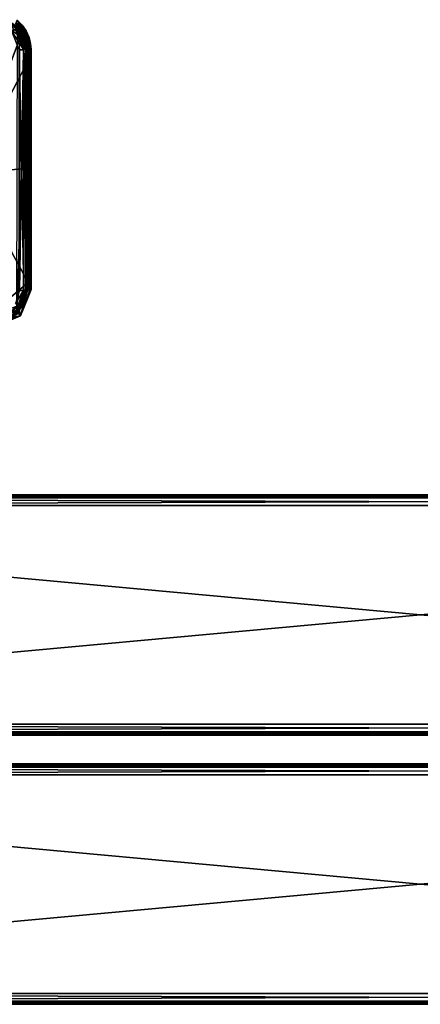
# Model space of a CAD drawing. Extents: x -54 to 446, y -6 to 1624.
# Tile 223 of 225: x 113 to 196, y 1415 to 1620. Entities that reach past the tile are written whole.
import ezdxf

# ---------------------------------------------------------------- set-up
doc = ezdxf.new("R2010")
doc.units = 0
doc.header["$LTSCALE"] = 46.933333
for name, color, linetype in [('1003', 7, 'CONTINUOUS'), ('1007', 7, 'CONTINUOUS'), ('1097', 7, 'CONTINUOUS'), ('111', 7, 'CONTINUOUS'), ('112', 7, 'CONTINUOUS'), ('113', 7, 'CONTINUOUS'), ('114', 7, 'CONTINUOUS'), ('115', 7, 'CONTINUOUS'), ('116', 7, 'CONTINUOUS'), ('117', 7, 'CONTINUOUS'), ('118', 7, 'CONTINUOUS'), ('1328', 7, 'CONTINUOUS'), ('1366', 7, 'CONTINUOUS'), ('137', 7, 'CONTINUOUS'), ('1371', 7, 'CONTINUOUS'), ('1373', 7, 'CONTINUOUS'), ('138', 7, 'CONTINUOUS'), ('139', 7, 'CONTINUOUS'), ('1390', 7, 'CONTINUOUS'), ('140', 7, 'CONTINUOUS'), ('141', 7, 'CONTINUOUS'), ('1412', 7, 'CONTINUOUS'), ('1415', 7, 'CONTINUOUS'), ('142', 7, 'CONTINUOUS'), ('1421', 7, 'CONTINUOUS'), ('1424', 7, 'CONTINUOUS'), ('143', 7, 'CONTINUOUS'), ('144', 7, 'CONTINUOUS'), ('1450', 7, 'CONTINUOUS'), ('1457', 7, 'CONTINUOUS'), ('1462', 7, 'CONTINUOUS'), ('1480', 7, 'CONTINUOUS'), ('1501', 7, 'CONTINUOUS'), ('1508', 7, 'CONTINUOUS'), ('1521', 7, 'CONTINUOUS'), ('1546', 7, 'CONTINUOUS'), ('1563', 7, 'CONTINUOUS'), ('1564', 7, 'CONTINUOUS'), ('1578', 7, 'CONTINUOUS'), ('854', 7, 'CONTINUOUS'), ('878', 7, 'CONTINUOUS'), ('898', 7, 'CONTINUOUS'), ('950', 7, 'CONTINUOUS'), ('985', 7, 'CONTINUOUS')]:
    doc.layers.add(name, color=color, linetype=linetype)

msp = doc.modelspace()

# ---------------------------------------------------------------- linework, layer by layer
at = {"layer": '1003', "color": 7, "linetype": 'CONTINUOUS'}
for points in [[(110, 1619.83, 10.92), (112.84, 1617.44, 10.92), (112.19, 1618.27, 8.96), (110, 1619.83, 10.92)], [(112.84, 1617.44, 10.92), (113.9, 1613.88, 10.92), (112.19, 1618.27, 8.96), (112.84, 1617.44, 10.92)], [(113.9, 1613.88, 10.92), (113.9, 1613.88, 8.99), (112.19, 1618.27, 8.96), (113.9, 1613.88, 10.92)]]:
    msp.add_3dface(points, dxfattribs=at)
at = {"layer": '1007', "color": 7, "linetype": 'CONTINUOUS'}
for points in [[(113.4, 1613.54, 11.81), (112.49, 1616.83, 10.92), (112.32, 1617.09, 11.81), (113.4, 1613.54, 11.81)], [(113.4, 1613.54, 10.92), (112.49, 1616.83, 10.92), (113.4, 1613.54, 11.81), (113.4, 1613.54, 10.92)]]:
    msp.add_3dface(points, dxfattribs=at)
at = {"layer": '1097', "color": 7, "linetype": 'CONTINUOUS'}
for points in [[(113.9, 1563.46, 8.99), (112.84, 1559.9, 10.92), (112.01, 1558.87, 8.96), (113.9, 1563.46, 8.99)], [(113.9, 1563.46, 10.92), (112.84, 1559.9, 10.92), (113.9, 1563.46, 8.99), (113.9, 1563.46, 10.92)], [(112.84, 1559.9, 10.92), (110, 1557.5, 10.92), (112.01, 1558.87, 8.96), (112.84, 1559.9, 10.92)]]:
    msp.add_3dface(points, dxfattribs=at)
at = {"layer": '111', "color": 7, "linetype": 'CONTINUOUS'}
for points in [[(-52, 1465, 26.75), (-52, 1464.34, 28.34), (444, 1465, 26.75), (-52, 1465, 26.75)], [(444, 1465, 26.75), (-52, 1464.34, 28.34), (444, 1464.34, 28.34), (444, 1465, 26.75)], [(-52, 1464.34, 28.34), (-52, 1462.75, 29), (444, 1464.34, 28.34), (-52, 1464.34, 28.34)], [(444, 1464.34, 28.34), (-52, 1462.75, 29), (444, 1462.75, 29), (444, 1464.34, 28.34)]]:
    msp.add_3dface(points, dxfattribs=at)
at = {"layer": '112', "color": 7, "linetype": 'CONTINUOUS'}
for points in [[(444, 1462.75, 29), (-52, 1462.75, 29), (444, 1417.25, 29), (444, 1462.75, 29)], [(-52, 1462.75, 29), (-52, 1417.25, 29), (444, 1417.25, 29), (-52, 1462.75, 29)]]:
    msp.add_3dface(points, dxfattribs=at)
at = {"layer": '113', "color": 7, "linetype": 'CONTINUOUS'}
for points in [[(444, 1417.25, 29), (-52, 1417.25, 29), (-52, 1415.66, 28.34), (444, 1417.25, 29)], [(444, 1417.25, 29), (-52, 1415.66, 28.34), (444, 1415.66, 28.34), (444, 1417.25, 29)], [(-52, 1415.66, 28.34), (-52, 1415, 26.75), (444, 1415.66, 28.34), (-52, 1415.66, 28.34)], [(444, 1415.66, 28.34), (-52, 1415, 26.75), (444, 1415, 26.75), (444, 1415.66, 28.34)]]:
    msp.add_3dface(points, dxfattribs=at)
at = {"layer": '114', "color": 7, "linetype": 'CONTINUOUS'}
for points in [[(444, 1415, 26.75), (-52, 1415, 26.75), (444, 1415, 21.25), (444, 1415, 26.75)], [(-52, 1415, 26.75), (-52, 1415, 21.25), (444, 1415, 21.25), (-52, 1415, 26.75)]]:
    msp.add_3dface(points, dxfattribs=at)
at = {"layer": '115', "color": 7, "linetype": 'CONTINUOUS'}
for points in [[(-52, 1415.66, 19.66), (-52, 1417.25, 19), (444, 1415.66, 19.66), (-52, 1415.66, 19.66)], [(444, 1415.66, 19.66), (-52, 1417.25, 19), (444, 1417.25, 19), (444, 1415.66, 19.66)], [(444, 1415, 21.25), (-52, 1415, 21.25), (-52, 1415.66, 19.66), (444, 1415, 21.25)], [(444, 1415, 21.25), (-52, 1415.66, 19.66), (444, 1415.66, 19.66), (444, 1415, 21.25)]]:
    msp.add_3dface(points, dxfattribs=at)
at = {"layer": '116', "color": 7, "linetype": 'CONTINUOUS'}
for points in [[(444, 1417.25, 19), (-52, 1417.25, 19), (444, 1462.75, 19), (444, 1417.25, 19)], [(-52, 1417.25, 19), (-52, 1462.75, 19), (444, 1462.75, 19), (-52, 1417.25, 19)]]:
    msp.add_3dface(points, dxfattribs=at)
at = {"layer": '117', "color": 7, "linetype": 'CONTINUOUS'}
for points in [[(-52, 1464.34, 19.66), (-52, 1465, 21.25), (444, 1464.34, 19.66), (-52, 1464.34, 19.66)], [(444, 1464.34, 19.66), (-52, 1465, 21.25), (444, 1465, 21.25), (444, 1464.34, 19.66)], [(444, 1462.75, 19), (-52, 1462.75, 19), (-52, 1464.34, 19.66), (444, 1462.75, 19)], [(444, 1462.75, 19), (-52, 1464.34, 19.66), (444, 1464.34, 19.66), (444, 1462.75, 19)]]:
    msp.add_3dface(points, dxfattribs=at)
at = {"layer": '118', "color": 7, "linetype": 'CONTINUOUS'}
for points in [[(-52, 1465, 26.75), (444, 1465, 26.75), (-52, 1465, 21.25), (-52, 1465, 26.75)], [(-52, 1465, 21.25), (444, 1465, 26.75), (444, 1465, 21.25), (-52, 1465, 21.25)]]:
    msp.add_3dface(points, dxfattribs=at)
at = {"layer": '1328', "color": 7, "linetype": 'CONTINUOUS'}
for points in [[(110, 1619.83, 10.92), (110, 1619.19, 10.92), (112.84, 1617.44, 10.92), (110, 1619.83, 10.92)], [(110, 1619.19, 10.92), (112.49, 1616.83, 10.92), (112.84, 1617.44, 10.92), (110, 1619.19, 10.92)], [(112.84, 1617.44, 10.92), (112.49, 1616.83, 10.92), (113.9, 1613.88, 10.92), (112.84, 1617.44, 10.92)], [(112.49, 1616.83, 10.92), (113.4, 1613.54, 10.92), (113.9, 1613.88, 10.92), (112.49, 1616.83, 10.92)], [(113.4, 1613.54, 10.92), (113.4, 1563.49, 10.92), (113.9, 1613.88, 10.92), (113.4, 1613.54, 10.92)], [(113.4, 1563.49, 10.92), (113.9, 1563.46, 10.92), (113.9, 1613.88, 10.92), (113.4, 1563.49, 10.92)], [(113.4, 1563.49, 10.92), (112.47, 1560.46, 10.92), (113.9, 1563.46, 10.92), (113.4, 1563.49, 10.92)], [(113.9, 1563.46, 10.92), (112.47, 1560.46, 10.92), (112.84, 1559.9, 10.92), (113.9, 1563.46, 10.92)], [(112.47, 1560.46, 10.92), (110, 1558.48, 10.92), (112.84, 1559.9, 10.92), (112.47, 1560.46, 10.92)], [(112.84, 1559.9, 10.92), (110, 1558.48, 10.92), (110, 1557.5, 10.92), (112.84, 1559.9, 10.92)]]:
    msp.add_3dface(points, dxfattribs=at)
at = {"layer": '1366', "color": 7, "linetype": 'CONTINUOUS'}
for points in [[(114, 1563.53, 8.99), (112.1, 1558.86, 8.96), (114, 1563.53, 10.96), (114, 1563.53, 8.99)], [(112.1, 1558.86, 8.96), (113.47, 1560.92, 10.96), (114, 1563.53, 10.96), (112.1, 1558.86, 8.96)], [(112.1, 1558.86, 8.96), (112, 1558.76, 10.96), (113.47, 1560.92, 10.96), (112.1, 1558.86, 8.96)]]:
    msp.add_3dface(points, dxfattribs=at)
at = {"layer": '137', "color": 7, "linetype": 'CONTINUOUS'}
for points in [[(-52, 1521, 26.75), (-52, 1520.34, 28.34), (444, 1521, 26.75), (-52, 1521, 26.75)], [(444, 1521, 26.75), (-52, 1520.34, 28.34), (444, 1520.34, 28.34), (444, 1521, 26.75)], [(-52, 1520.34, 28.34), (-52, 1518.75, 29), (444, 1520.34, 28.34), (-52, 1520.34, 28.34)], [(444, 1520.34, 28.34), (-52, 1518.75, 29), (444, 1518.75, 29), (444, 1520.34, 28.34)]]:
    msp.add_3dface(points, dxfattribs=at)
at = {"layer": '1371', "color": 7, "linetype": 'CONTINUOUS'}
for points in [[(115, 1564.4, 12.92), (115, 1565.21, 16.13), (114.32, 1561.97, 16.03), (115, 1564.4, 12.92)], [(115, 1563.68, 9.69), (114.32, 1561.97, 16.03), (112.78, 1558.25, 9.76), (115, 1563.68, 9.69)], [(115, 1563.68, 9.69), (115, 1564.4, 12.92), (114.32, 1561.97, 16.03), (115, 1563.68, 9.69)], [(114.32, 1561.97, 16.03), (112.53, 1559.43, 15.98), (112.78, 1558.25, 9.76), (114.32, 1561.97, 16.03)], [(112.53, 1559.43, 15.98), (107.5, 1557.43, 15.99), (112.78, 1558.25, 9.76), (112.53, 1559.43, 15.98)], [(107.5, 1556.69, 12.84), (107.5, 1556.02, 9.68), (112.78, 1558.25, 9.76), (107.5, 1556.69, 12.84)], [(107.5, 1557.43, 15.99), (107.5, 1556.69, 12.84), (112.78, 1558.25, 9.76), (107.5, 1557.43, 15.99)]]:
    msp.add_3dface(points, dxfattribs=at)
at = {"layer": '1373', "color": 7, "linetype": 'CONTINUOUS'}
for points in [[(111.95, 1559.66, 11.85), (113.5, 1563.49, 11.85), (112, 1559.72, 10.96), (111.95, 1559.66, 11.85)], [(112, 1559.72, 10.96), (113.5, 1563.49, 11.85), (113.11, 1561.46, 10.96), (112, 1559.72, 10.96)], [(113.5, 1563.49, 11.85), (113.5, 1563.49, 10.96), (113.11, 1561.46, 10.96), (113.5, 1563.49, 11.85)]]:
    msp.add_3dface(points, dxfattribs=at)
at = {"layer": '138', "color": 7, "linetype": 'CONTINUOUS'}
for points in [[(444, 1518.75, 29), (-52, 1518.75, 29), (444, 1473.25, 29), (444, 1518.75, 29)], [(-52, 1518.75, 29), (-52, 1473.25, 29), (444, 1473.25, 29), (-52, 1518.75, 29)]]:
    msp.add_3dface(points, dxfattribs=at)
at = {"layer": '139', "color": 7, "linetype": 'CONTINUOUS'}
for points in [[(444, 1473.25, 29), (-52, 1473.25, 29), (-52, 1471.66, 28.34), (444, 1473.25, 29)], [(444, 1473.25, 29), (-52, 1471.66, 28.34), (444, 1471.66, 28.34), (444, 1473.25, 29)], [(-52, 1471.66, 28.34), (-52, 1471, 26.75), (444, 1471.66, 28.34), (-52, 1471.66, 28.34)], [(444, 1471.66, 28.34), (-52, 1471, 26.75), (444, 1471, 26.75), (444, 1471.66, 28.34)]]:
    msp.add_3dface(points, dxfattribs=at)
at = {"layer": '1390', "color": 7, "linetype": 'CONTINUOUS'}
for points in [[(112.79, 1616.36, 18.62), (111.97, 1617.65, 18.42), (110.86, 1617.65, 19.38), (112.79, 1616.36, 18.62)], [(113.01, 1616.78, 18.02), (111.97, 1617.65, 18.42), (112.79, 1616.36, 18.62), (113.01, 1616.78, 18.02)], [(114.59, 1611.72, 18.1), (113.01, 1616.78, 18.02), (112.79, 1616.36, 18.62), (114.59, 1611.72, 18.1)], [(113.85, 1615.73, 17.72), (113.01, 1616.78, 18.02), (114.59, 1611.72, 18.1), (113.85, 1615.73, 17.72)], [(114.47, 1614.52, 17.52), (113.85, 1615.73, 17.72), (114.59, 1611.72, 18.1), (114.47, 1614.52, 17.52)], [(114.86, 1613.15, 17.43), (114.47, 1614.52, 17.52), (114.59, 1611.72, 18.1), (114.86, 1613.15, 17.43)], [(114.86, 1613.15, 17.43), (114.59, 1611.72, 18.1), (114.76, 1611.71, 17.99), (114.86, 1613.15, 17.43)], [(114.86, 1613.15, 17.43), (114.76, 1611.71, 17.99), (114.89, 1611.7, 17.84), (114.86, 1613.15, 17.43)], [(115, 1611.68, 17.46), (114.86, 1613.15, 17.43), (114.97, 1611.69, 17.66), (115, 1611.68, 17.46)], [(114.86, 1613.15, 17.43), (114.89, 1611.7, 17.84), (114.97, 1611.69, 17.66), (114.86, 1613.15, 17.43)]]:
    msp.add_3dface(points, dxfattribs=at)
at = {"layer": '140', "color": 7, "linetype": 'CONTINUOUS'}
for points in [[(444, 1471, 26.75), (-52, 1471, 26.75), (444, 1471, 21.25), (444, 1471, 26.75)], [(-52, 1471, 26.75), (-52, 1471, 21.25), (444, 1471, 21.25), (-52, 1471, 26.75)]]:
    msp.add_3dface(points, dxfattribs=at)
at = {"layer": '141', "color": 7, "linetype": 'CONTINUOUS'}
for points in [[(-52, 1471.66, 19.66), (-52, 1473.25, 19), (444, 1471.66, 19.66), (-52, 1471.66, 19.66)], [(444, 1471.66, 19.66), (-52, 1473.25, 19), (444, 1473.25, 19), (444, 1471.66, 19.66)], [(444, 1471, 21.25), (-52, 1471, 21.25), (-52, 1471.66, 19.66), (444, 1471, 21.25)], [(444, 1471, 21.25), (-52, 1471.66, 19.66), (444, 1471.66, 19.66), (444, 1471, 21.25)]]:
    msp.add_3dface(points, dxfattribs=at)
at = {"layer": '1412', "color": 7, "linetype": 'CONTINUOUS'}
for points in [[(113.5, 1613.54, 11.85), (111.07, 1617.24, 11.85), (111.78, 1617.95, 11.85), (113.5, 1613.54, 11.85)], [(112.5, 1613.54, 11.85), (111.07, 1617.24, 11.85), (113.5, 1613.54, 11.85), (112.5, 1613.54, 11.85)], [(112.5, 1563.49, 11.85), (112.5, 1613.54, 11.85), (113.5, 1563.49, 11.85), (112.5, 1563.49, 11.85)], [(113.5, 1563.49, 11.85), (112.5, 1613.54, 11.85), (113.5, 1613.54, 11.85), (113.5, 1563.49, 11.85)], [(111.95, 1559.66, 11.85), (112.5, 1563.49, 11.85), (113.5, 1563.49, 11.85), (111.95, 1559.66, 11.85)]]:
    msp.add_3dface(points, dxfattribs=at)
at = {"layer": '1415', "color": 7, "linetype": 'CONTINUOUS'}
for points in [[(112, 1617.69, 10.96), (112, 1618.56, 10.96), (113.48, 1616.37, 10.96), (112, 1617.69, 10.96)], [(113.11, 1615.75, 10.96), (112, 1617.69, 10.96), (113.48, 1616.37, 10.96), (113.11, 1615.75, 10.96)], [(114, 1613.8, 10.96), (113.11, 1615.75, 10.96), (113.48, 1616.37, 10.96), (114, 1613.8, 10.96)], [(113.5, 1613.54, 10.96), (113.11, 1615.75, 10.96), (114, 1613.8, 10.96), (113.5, 1613.54, 10.96)], [(114, 1563.53, 10.96), (113.5, 1613.54, 10.96), (114, 1613.8, 10.96), (114, 1563.53, 10.96)], [(113.5, 1563.49, 10.96), (113.5, 1613.54, 10.96), (114, 1563.53, 10.96), (113.5, 1563.49, 10.96)], [(113.11, 1561.46, 10.96), (113.5, 1563.49, 10.96), (113.47, 1560.92, 10.96), (113.11, 1561.46, 10.96)], [(113.47, 1560.92, 10.96), (113.5, 1563.49, 10.96), (114, 1563.53, 10.96), (113.47, 1560.92, 10.96)], [(112, 1559.72, 10.96), (113.11, 1561.46, 10.96), (113.47, 1560.92, 10.96), (112, 1559.72, 10.96)], [(112, 1558.76, 10.96), (112, 1559.72, 10.96), (113.47, 1560.92, 10.96), (112, 1558.76, 10.96)]]:
    msp.add_3dface(points, dxfattribs=at)
at = {"layer": '142', "color": 7, "linetype": 'CONTINUOUS'}
for points in [[(444, 1473.25, 19), (-52, 1473.25, 19), (444, 1518.75, 19), (444, 1473.25, 19)], [(-52, 1473.25, 19), (-52, 1518.75, 19), (444, 1518.75, 19), (-52, 1473.25, 19)]]:
    msp.add_3dface(points, dxfattribs=at)
at = {"layer": '1421', "color": 7, "linetype": 'CONTINUOUS'}
for points in [[(113.5, 1563.49, 11.85), (113.5, 1613.54, 11.85), (113.5, 1563.49, 10.96), (113.5, 1563.49, 11.85)], [(113.5, 1613.54, 11.85), (113.5, 1613.54, 10.96), (113.5, 1563.49, 10.96), (113.5, 1613.54, 11.85)]]:
    msp.add_3dface(points, dxfattribs=at)
at = {"layer": '1424', "color": 7, "linetype": 'CONTINUOUS'}
for points in [[(113.5, 1613.54, 11.85), (111.78, 1617.95, 11.85), (113.5, 1613.54, 10.96), (113.5, 1613.54, 11.85)], [(113.5, 1613.54, 10.96), (111.78, 1617.95, 11.85), (113.11, 1615.75, 10.96), (113.5, 1613.54, 10.96)], [(113.11, 1615.75, 10.96), (111.78, 1617.95, 11.85), (112, 1617.69, 10.96), (113.11, 1615.75, 10.96)]]:
    msp.add_3dface(points, dxfattribs=at)
at = {"layer": '143', "color": 7, "linetype": 'CONTINUOUS'}
for points in [[(-52, 1520.34, 19.66), (-52, 1521, 21.25), (444, 1520.34, 19.66), (-52, 1520.34, 19.66)], [(444, 1520.34, 19.66), (-52, 1521, 21.25), (444, 1521, 21.25), (444, 1520.34, 19.66)], [(444, 1518.75, 19), (-52, 1518.75, 19), (-52, 1520.34, 19.66), (444, 1518.75, 19)], [(444, 1518.75, 19), (-52, 1520.34, 19.66), (444, 1520.34, 19.66), (444, 1518.75, 19)]]:
    msp.add_3dface(points, dxfattribs=at)
at = {"layer": '144', "color": 7, "linetype": 'CONTINUOUS'}
for points in [[(-52, 1521, 26.75), (444, 1521, 26.75), (-52, 1521, 21.25), (-52, 1521, 26.75)], [(-52, 1521, 21.25), (444, 1521, 26.75), (444, 1521, 21.25), (-52, 1521, 21.25)]]:
    msp.add_3dface(points, dxfattribs=at)
at = {"layer": '1450', "color": 7, "linetype": 'CONTINUOUS'}
for points in [[(113.57, 1616.79, 8.98), (112.31, 1618.24, 8.97), (111.8, 1619.04, 8.96), (113.57, 1616.79, 8.98)], [(114, 1613.8, 8.99), (112.31, 1618.24, 8.97), (113.57, 1616.79, 8.98), (114, 1613.8, 8.99)], [(114.31, 1613.64, 8.99), (114, 1613.8, 8.99), (113.57, 1616.79, 8.98), (114.31, 1613.64, 8.99)], [(114, 1563.53, 8.99), (114, 1613.8, 8.99), (114.31, 1613.64, 8.99), (114, 1563.53, 8.99)], [(114.31, 1563.68, 8.99), (114, 1563.53, 8.99), (114.31, 1613.64, 8.99), (114.31, 1563.68, 8.99)], [(112.1, 1558.86, 8.96), (114, 1563.53, 8.99), (112.29, 1558.73, 8.96), (112.1, 1558.86, 8.96)], [(112.29, 1558.73, 8.96), (114, 1563.53, 8.99), (114.31, 1563.68, 8.99), (112.29, 1558.73, 8.96)]]:
    msp.add_3dface(points, dxfattribs=at)
at = {"layer": '1457', "color": 7, "linetype": 'CONTINUOUS'}
for points in [[(114.31, 1563.68, 8.99), (114.31, 1613.64, 8.99), (114.8, 1613.64, 9.2), (114.31, 1563.68, 8.99)], [(114.8, 1563.68, 9.2), (114.31, 1563.68, 8.99), (114.8, 1613.64, 9.2), (114.8, 1563.68, 9.2)], [(115, 1613.64, 9.69), (115, 1563.68, 9.69), (114.8, 1563.68, 9.2), (115, 1613.64, 9.69)], [(115, 1613.64, 9.69), (114.8, 1563.68, 9.2), (114.8, 1613.64, 9.2), (115, 1613.64, 9.69)]]:
    msp.add_3dface(points, dxfattribs=at)
at = {"layer": '1462', "color": 7, "linetype": 'CONTINUOUS'}
for points in [[(115, 1613.64, 9.69), (115, 1613.04, 12.29), (115, 1612.39, 14.89), (115, 1613.64, 9.69)], [(115, 1613.64, 9.69), (115, 1612.39, 14.89), (115, 1611.68, 17.46), (115, 1613.64, 9.69)], [(115, 1613.64, 9.69), (115, 1611.68, 17.46), (115, 1595.43, 17.73), (115, 1613.64, 9.69)], [(115, 1565.21, 16.13), (115, 1613.64, 9.69), (115, 1579.68, 17.1), (115, 1565.21, 16.13)], [(115, 1613.64, 9.69), (115, 1565.21, 16.13), (115, 1564.4, 12.92), (115, 1613.64, 9.69)], [(115, 1579.68, 17.1), (115, 1613.64, 9.69), (115, 1595.43, 17.73), (115, 1579.68, 17.1)], [(115, 1563.68, 9.69), (115, 1613.64, 9.69), (115, 1564.4, 12.92), (115, 1563.68, 9.69)], [(115, 1613.04, 12.29), (115, 1612.72, 13.59), (115, 1612.39, 14.89), (115, 1613.04, 12.29)]]:
    msp.add_3dface(points, dxfattribs=at)
at = {"layer": '1480', "color": 7, "linetype": 'CONTINUOUS'}
for points in [[(111.92, 1619.2, 12.68), (113, 1618.25, 12.56), (112.07, 1619.7, 9.76), (111.92, 1619.2, 12.68)], [(113, 1618.25, 12.56), (111.92, 1619.2, 12.68), (112.98, 1617.6, 15.27), (113, 1618.25, 12.56)], [(112.98, 1617.6, 15.27), (111.92, 1619.2, 12.68), (111.98, 1618.47, 15.52), (112.98, 1617.6, 15.27)], [(113.01, 1616.78, 18.02), (111.98, 1618.47, 15.52), (111.97, 1617.65, 18.42), (113.01, 1616.78, 18.02)], [(112.98, 1617.6, 15.27), (111.98, 1618.47, 15.52), (113.01, 1616.78, 18.02), (112.98, 1617.6, 15.27)], [(112.07, 1619.7, 9.76), (113, 1618.25, 12.56), (113.15, 1618.67, 9.75), (112.07, 1619.7, 9.76)], [(113.88, 1616.44, 15.05), (113, 1618.25, 12.56), (112.98, 1617.6, 15.27), (113.88, 1616.44, 15.05)], [(113, 1618.25, 12.56), (113.92, 1617.04, 12.44), (113.15, 1618.67, 9.75), (113, 1618.25, 12.56)], [(113.92, 1617.04, 12.44), (113, 1618.25, 12.56), (113.88, 1616.44, 15.05), (113.92, 1617.04, 12.44)], [(113.15, 1618.67, 9.75), (113.92, 1617.04, 12.44), (113.98, 1617.48, 9.73), (113.15, 1618.67, 9.75)], [(113.88, 1616.44, 15.05), (112.98, 1617.6, 15.27), (113.85, 1615.73, 17.72), (113.88, 1616.44, 15.05)], [(113.85, 1615.73, 17.72), (112.98, 1617.6, 15.27), (113.01, 1616.78, 18.02), (113.85, 1615.73, 17.72)], [(114.47, 1614.52, 17.52), (113.88, 1616.44, 15.05), (113.85, 1615.73, 17.72), (114.47, 1614.52, 17.52)], [(114.53, 1615.11, 14.9), (113.92, 1617.04, 12.44), (113.88, 1616.44, 15.05), (114.53, 1615.11, 14.9)], [(114.53, 1615.11, 14.9), (113.88, 1616.44, 15.05), (114.47, 1614.52, 17.52), (114.53, 1615.11, 14.9)], [(113.92, 1617.04, 12.44), (114.55, 1615.74, 12.35), (113.98, 1617.48, 9.73), (113.92, 1617.04, 12.44)], [(114.55, 1615.74, 12.35), (113.92, 1617.04, 12.44), (114.53, 1615.11, 14.9), (114.55, 1615.74, 12.35)], [(113.98, 1617.48, 9.73), (114.55, 1615.74, 12.35), (114.6, 1616.11, 9.72), (113.98, 1617.48, 9.73)], [(114.86, 1613.15, 17.43), (114.53, 1615.11, 14.9), (114.47, 1614.52, 17.52), (114.86, 1613.15, 17.43)], [(114.89, 1613.73, 14.86), (114.55, 1615.74, 12.35), (114.53, 1615.11, 14.9), (114.89, 1613.73, 14.86)], [(114.89, 1613.73, 14.86), (114.53, 1615.11, 14.9), (114.86, 1613.15, 17.43), (114.89, 1613.73, 14.86)], [(114.55, 1615.74, 12.35), (114.88, 1614.44, 12.3), (114.6, 1616.11, 9.72), (114.55, 1615.74, 12.35)], [(114.88, 1614.44, 12.3), (114.55, 1615.74, 12.35), (114.89, 1613.73, 14.86), (114.88, 1614.44, 12.3)], [(114.6, 1616.11, 9.72), (114.88, 1614.44, 12.3), (114.9, 1614.83, 9.7), (114.6, 1616.11, 9.72)], [(114.88, 1614.44, 12.3), (115, 1613.04, 12.29), (114.9, 1614.83, 9.7), (114.88, 1614.44, 12.3)], [(115, 1613.04, 12.29), (114.88, 1614.44, 12.3), (115, 1612.72, 13.59), (115, 1613.04, 12.29)], [(115, 1612.72, 13.59), (114.88, 1614.44, 12.3), (115, 1612.39, 14.89), (115, 1612.72, 13.59)], [(115, 1612.39, 14.89), (114.88, 1614.44, 12.3), (114.89, 1613.73, 14.86), (115, 1612.39, 14.89)], [(115, 1613.04, 12.29), (115, 1613.64, 9.69), (114.9, 1614.83, 9.7), (115, 1613.04, 12.29)], [(115, 1611.68, 17.46), (114.89, 1613.73, 14.86), (114.86, 1613.15, 17.43), (115, 1611.68, 17.46)], [(115, 1612.39, 14.89), (114.89, 1613.73, 14.86), (115, 1611.68, 17.46), (115, 1612.39, 14.89)]]:
    msp.add_3dface(points, dxfattribs=at)
at = {"layer": '1501', "color": 7, "linetype": 'CONTINUOUS'}
for points in [[(114.32, 1561.97, 16.03), (115, 1565.21, 16.13), (112.64, 1560.44, 16.57), (114.32, 1561.97, 16.03)], [(115, 1565.21, 16.13), (114.95, 1565.19, 16.38), (112.64, 1560.44, 16.57), (115, 1565.21, 16.13)], [(114.95, 1565.19, 16.38), (114.82, 1565.18, 16.6), (112.64, 1560.44, 16.57), (114.95, 1565.19, 16.38)], [(114.82, 1565.18, 16.6), (114.61, 1565.17, 16.75), (112.64, 1560.44, 16.57), (114.82, 1565.18, 16.6)], [(114.61, 1565.17, 16.75), (114.36, 1565.16, 16.82), (112.64, 1560.44, 16.57), (114.61, 1565.17, 16.75)], [(112.53, 1559.43, 15.98), (114.32, 1561.97, 16.03), (112.64, 1560.44, 16.57), (112.53, 1559.43, 15.98)], [(110.02, 1558.53, 16.51), (112.53, 1559.43, 15.98), (112.64, 1560.44, 16.57), (110.02, 1558.53, 16.51)]]:
    msp.add_3dface(points, dxfattribs=at)
at = {"layer": '1508', "color": 7, "linetype": 'CONTINUOUS'}
for points in [[(111.8, 1619.04, 8.96), (112.07, 1619.7, 9.76), (113.15, 1618.67, 9.75), (111.8, 1619.04, 8.96)], [(113.57, 1616.79, 8.98), (111.8, 1619.04, 8.96), (113.98, 1617.48, 9.73), (113.57, 1616.79, 8.98)], [(111.8, 1619.04, 8.96), (113.15, 1618.67, 9.75), (113.98, 1617.48, 9.73), (111.8, 1619.04, 8.96)], [(113.57, 1616.79, 8.98), (113.98, 1617.48, 9.73), (114.6, 1616.11, 9.72), (113.57, 1616.79, 8.98)], [(114.31, 1613.64, 8.99), (113.57, 1616.79, 8.98), (114.8, 1613.64, 9.2), (114.31, 1613.64, 8.99)], [(115, 1613.64, 9.69), (113.57, 1616.79, 8.98), (114.9, 1614.83, 9.7), (115, 1613.64, 9.69)], [(113.57, 1616.79, 8.98), (115, 1613.64, 9.69), (114.8, 1613.64, 9.2), (113.57, 1616.79, 8.98)], [(113.57, 1616.79, 8.98), (114.6, 1616.11, 9.72), (114.9, 1614.83, 9.7), (113.57, 1616.79, 8.98)]]:
    msp.add_3dface(points, dxfattribs=at)
at = {"layer": '1521', "color": 7, "linetype": 'CONTINUOUS'}
for points in [[(112.29, 1558.73, 8.96), (114.31, 1563.68, 8.99), (112.78, 1558.25, 9.76), (112.29, 1558.73, 8.96)], [(112.78, 1558.25, 9.76), (114.31, 1563.68, 8.99), (114.8, 1563.68, 9.2), (112.78, 1558.25, 9.76)], [(115, 1563.68, 9.69), (112.78, 1558.25, 9.76), (114.8, 1563.68, 9.2), (115, 1563.68, 9.69)], [(107.5, 1556.02, 9.68), (112.29, 1558.73, 8.96), (112.78, 1558.25, 9.76), (107.5, 1556.02, 9.68)]]:
    msp.add_3dface(points, dxfattribs=at)
at = {"layer": '1546', "color": 7, "linetype": 'CONTINUOUS'}
for points in [[(112, 1618.56, 10.96), (112.31, 1618.24, 8.97), (113.48, 1616.37, 10.96), (112, 1618.56, 10.96)], [(112.31, 1618.24, 8.97), (114, 1613.8, 8.99), (113.48, 1616.37, 10.96), (112.31, 1618.24, 8.97)], [(114, 1613.8, 8.99), (114, 1613.8, 10.96), (113.48, 1616.37, 10.96), (114, 1613.8, 8.99)]]:
    msp.add_3dface(points, dxfattribs=at)
at = {"layer": '1563', "color": 7, "linetype": 'CONTINUOUS'}
for points in [[(114, 1613.8, 8.99), (114, 1563.53, 8.99), (114, 1613.8, 10.96), (114, 1613.8, 8.99)], [(114, 1563.53, 8.99), (114, 1563.53, 10.96), (114, 1613.8, 10.96), (114, 1563.53, 8.99)]]:
    msp.add_3dface(points, dxfattribs=at)
at = {"layer": '1564', "color": 7, "linetype": 'CONTINUOUS'}
for points in [[(112.79, 1616.36, 18.62), (110.86, 1617.65, 19.38), (102, 1587.74, 19.65), (112.79, 1616.36, 18.62)], [(114.59, 1611.72, 18.1), (112.79, 1616.36, 18.62), (102, 1587.74, 19.65), (114.59, 1611.72, 18.1)], [(114.46, 1588.96, 18.23), (114.59, 1611.72, 18.1), (102, 1587.74, 19.65), (114.46, 1588.96, 18.23)], [(114.36, 1565.16, 16.82), (114.46, 1588.96, 18.23), (102, 1587.74, 19.65), (114.36, 1565.16, 16.82)], [(105.82, 1558.04, 16.53), (114.36, 1565.16, 16.82), (102, 1587.74, 19.65), (105.82, 1558.04, 16.53)], [(112.64, 1560.44, 16.57), (114.36, 1565.16, 16.82), (105.82, 1558.04, 16.53), (112.64, 1560.44, 16.57)], [(110.02, 1558.53, 16.51), (112.64, 1560.44, 16.57), (105.82, 1558.04, 16.53), (110.02, 1558.53, 16.51)]]:
    msp.add_3dface(points, dxfattribs=at)
at = {"layer": '1578', "color": 7, "linetype": 'CONTINUOUS'}
for points in [[(114.61, 1565.17, 16.75), (114.59, 1611.72, 18.1), (114.46, 1588.96, 18.23), (114.61, 1565.17, 16.75)], [(114.59, 1611.72, 18.1), (114.61, 1565.17, 16.75), (114.76, 1611.71, 17.99), (114.59, 1611.72, 18.1)], [(114.76, 1611.71, 17.99), (114.61, 1565.17, 16.75), (114.89, 1611.7, 17.84), (114.76, 1611.71, 17.99)], [(114.61, 1565.17, 16.75), (114.82, 1565.18, 16.6), (114.89, 1611.7, 17.84), (114.61, 1565.17, 16.75)], [(114.82, 1565.18, 16.6), (114.95, 1565.19, 16.38), (114.89, 1611.7, 17.84), (114.82, 1565.18, 16.6)], [(114.89, 1611.7, 17.84), (114.95, 1565.19, 16.38), (114.97, 1611.69, 17.66), (114.89, 1611.7, 17.84)], [(114.95, 1565.19, 16.38), (115, 1565.21, 16.13), (114.97, 1611.69, 17.66), (114.95, 1565.19, 16.38)], [(115, 1595.43, 17.73), (115, 1611.68, 17.46), (114.97, 1611.69, 17.66), (115, 1595.43, 17.73)], [(115, 1565.21, 16.13), (115, 1579.68, 17.1), (114.97, 1611.69, 17.66), (115, 1565.21, 16.13)], [(115, 1579.68, 17.1), (115, 1595.43, 17.73), (114.97, 1611.69, 17.66), (115, 1579.68, 17.1)], [(114.36, 1565.16, 16.82), (114.61, 1565.17, 16.75), (114.46, 1588.96, 18.23), (114.36, 1565.16, 16.82)]]:
    msp.add_3dface(points, dxfattribs=at)
at = {"layer": '854', "color": 7, "linetype": 'CONTINUOUS'}
for points in [[(113.4, 1563.49, 11.81), (112.3, 1560.23, 11.81), (113.4, 1563.49, 10.92), (113.4, 1563.49, 11.81)], [(113.4, 1563.49, 10.92), (112.3, 1560.23, 11.81), (112.47, 1560.46, 10.92), (113.4, 1563.49, 10.92)]]:
    msp.add_3dface(points, dxfattribs=at)
at = {"layer": '878', "color": 7, "linetype": 'CONTINUOUS'}
for points in [[(113.9, 1613.88, 8.99), (112.01, 1558.87, 8.96), (112.19, 1618.27, 8.96), (113.9, 1613.88, 8.99)], [(113.9, 1613.88, 8.99), (113.9, 1563.46, 8.99), (112.01, 1558.87, 8.96), (113.9, 1613.88, 8.99)]]:
    msp.add_3dface(points, dxfattribs=at)
at = {"layer": '898', "color": 7, "linetype": 'CONTINUOUS'}
for points in [[(113.9, 1613.88, 10.92), (113.9, 1563.46, 10.92), (113.9, 1613.88, 8.99), (113.9, 1613.88, 10.92)], [(113.9, 1613.88, 8.99), (113.9, 1563.46, 10.92), (113.9, 1563.46, 8.99), (113.9, 1613.88, 8.99)]]:
    msp.add_3dface(points, dxfattribs=at)
at = {"layer": '950', "color": 7, "linetype": 'CONTINUOUS'}
for points in [[(113.4, 1613.54, 11.81), (112.32, 1617.09, 11.81), (112.6, 1613.54, 11.81), (113.4, 1613.54, 11.81)], [(113.4, 1563.49, 11.81), (113.4, 1613.54, 11.81), (112.6, 1563.49, 11.81), (113.4, 1563.49, 11.81)], [(112.6, 1563.49, 11.81), (113.4, 1613.54, 11.81), (112.6, 1613.54, 11.81), (112.6, 1563.49, 11.81)], [(112.3, 1560.23, 11.81), (113.4, 1563.49, 11.81), (111.73, 1560.8, 11.81), (112.3, 1560.23, 11.81)], [(111.73, 1560.8, 11.81), (113.4, 1563.49, 11.81), (112.6, 1563.49, 11.81), (111.73, 1560.8, 11.81)]]:
    msp.add_3dface(points, dxfattribs=at)
at = {"layer": '985', "color": 7, "linetype": 'CONTINUOUS'}
for points in [[(113.4, 1613.54, 10.92), (113.4, 1613.54, 11.81), (113.4, 1563.49, 11.81), (113.4, 1613.54, 10.92)], [(113.4, 1613.54, 10.92), (113.4, 1563.49, 11.81), (113.4, 1563.49, 10.92), (113.4, 1613.54, 10.92)]]:
    msp.add_3dface(points, dxfattribs=at)

doc.saveas('drawing.dxf')
